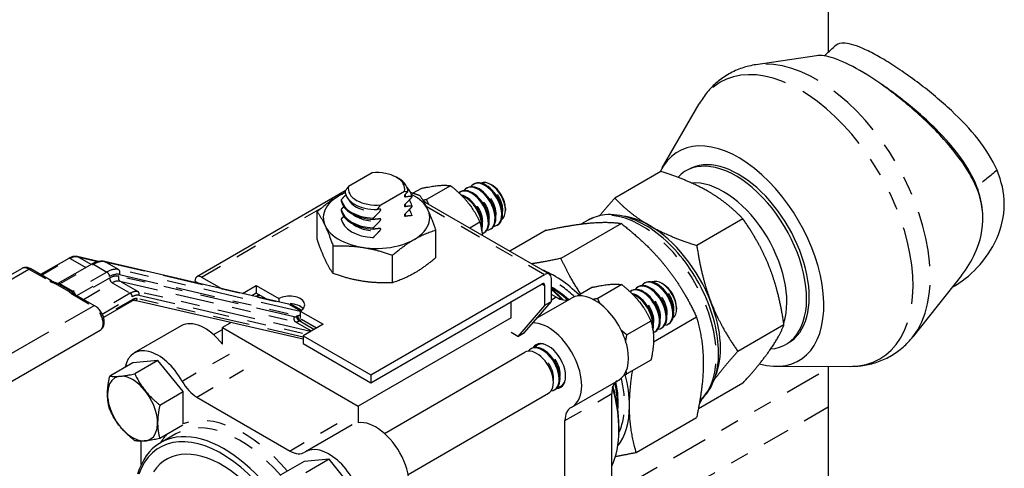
# Model space of a CAD drawing. Header units: inches. Extents: x 3 to 360, y 8 to 227.
# Tile 63 of 98: x 92.63 to 97.84, y 160.75 to 163.12. Entities that reach past the tile are written whole.
import ezdxf

# ---------------------------------------------------------------- set-up
doc = ezdxf.new("R2010")
doc.units = ezdxf.units.IN
doc.header["$LTSCALE"] = 10.666667
doc.header["$MEASUREMENT"] = 0
doc.linetypes.add('DOUBLE_DASH_DOUBLE_DOT', pattern=[0.74, 0.24, -0.06, 0.24, -0.06, 0.01, -0.06, 0.01, -0.06])
doc.layers.get('0').update_dxf_attribs({"lineweight": 25})
doc.layers.add('PHANTOM', color=7, linetype='DOUBLE_DASH_DOUBLE_DOT', lineweight=25)

msp = doc.modelspace()

# ---------------------------------------------------------------- linework, layer by layer
for p, q in [((96.9095, 165.608), (96.9095, 162.9519)), ((96.848, 162.9343), (96.5279, 162.8869)), ((96.0325, 162.3412), (96.2279, 162.6801)), ((94.4985, 162.3162), (94.3732, 162.2439)), ((96.0252, 162.3226), (95.7812, 162.1818)), ((94.6261, 162.2919), (94.6378, 162.2852)), ((95.0322, 162.2543), (95.0367, 162.2569)), ((95.1323, 162.2494), (95.1244, 162.254)), ((94.355, 162.2195), (93.5706, 161.7666)), ((94.5429, 162.1459), (94.6682, 162.2182)), ((94.758, 162.2334), (94.7125, 162.2072)), ((94.9127, 162.2473), (94.7855, 162.1738)), ((94.9615, 162.2135), (94.966, 162.2161)), ((94.9969, 162.2339), (95.0013, 162.2365)), ((94.3339, 162.1734), (94.3339, 162.167)), ((94.7074, 162.193), (94.7074, 162.1866)), ((95.4352, 161.7804), (94.7698, 162.1646)), ((94.2066, 161.9647), (94.2066, 162.1103)), ((94.3339, 162.1223), (94.3339, 162.116)), ((94.7074, 162.142), (94.7074, 162.1356)), ((95.203, 162.1269), (95.203, 162.1178)), ((94.3339, 162.0713), (94.3339, 162.0685)), ((94.5036, 162.069), (94.5036, 162.0754)), ((94.7074, 162.091), (94.7074, 162.0882)), ((95.0674, 162.0548), (95.0137, 162.0237)), ((95.8159, 162.0477), (95.4966, 161.8633)), ((95.6395, 162.065), (95.6052, 162.0452)), ((96.4591, 162.0721), (96.2151, 161.9312)), ((94.5036, 162.018), (94.5036, 162.0244)), ((94.8347, 161.8676), (94.8347, 162.0132)), ((95.0865, 161.997), (95.091, 161.9995)), ((95.1219, 162.0174), (95.1263, 162.02)), ((95.1572, 162.0378), (95.1617, 162.0404)), ((95.4182, 162.0121), (95.226, 161.9012)), ((94.5036, 161.9706), (94.5036, 161.9733)), ((94.2908, 161.7834), (94.2908, 161.929)), ((92.8926, 161.8636), (92.7438, 161.7777)), ((93.0139, 161.8333), (92.8348, 161.7299)), ((93.0491, 161.8469), (92.938, 161.8726)), ((94.0549, 161.6215), (93.0811, 161.8467)), ((94.6048, 161.7348), (94.6048, 161.8804)), ((91.2269, 160.9916), (92.6447, 161.8102)), ((92.802, 161.744), (92.6922, 161.8075)), ((92.901, 161.6913), (92.8303, 161.7321)), ((93.5602, 161.7437), (93.5828, 161.7307)), ((93.5956, 161.7641), (93.7007, 161.7034)), ((94.491, 161.2472), (95.4102, 161.7779)), ((94.491, 161.2063), (95.3961, 161.7289)), ((95.4456, 161.635), (95.4456, 161.7575)), ((95.9373, 161.7318), (95.9418, 161.7343)), ((96.0374, 161.7269), (96.0295, 161.7314)), ((97.6152, 161.7734), (97.358, 161.4492)), ((93.8114, 161.6778), (93.8843, 161.7199)), ((93.8843, 161.6791), (93.8619, 161.6662)), ((93.8843, 161.7199), (94.0045, 161.6505)), ((93.8843, 161.7199), (93.8843, 161.6791)), ((93.9366, 161.6489), (93.8843, 161.6791)), ((95.4102, 161.7207), (95.4102, 161.6146)), ((95.6631, 161.7109), (95.5819, 161.664)), ((95.8178, 161.7247), (95.6906, 161.6513)), ((95.8666, 161.6909), (95.8711, 161.6935)), ((95.902, 161.7114), (95.9064, 161.7139)), ((93.0316, 161.6115), (92.9217, 161.6749)), ((93.2258, 161.6376), (93.0767, 161.5515)), ((94.1318, 161.4358), (93.2413, 161.6416)), ((93.8976, 161.6714), (93.8814, 161.6621)), ((94.0045, 161.6505), (94.0045, 161.6332)), ((95.2334, 161.5501), (95.2334, 161.635)), ((95.3041, 161.4717), (95.4456, 161.635)), ((95.3714, 161.5494), (95.5518, 161.6535)), ((95.4456, 161.635), (95.4102, 161.6146)), ((95.4714, 161.6576), (95.4456, 161.6726)), ((94.1176, 161.5852), (94.2378, 161.5158)), ((94.1176, 161.5852), (94.1176, 161.5463)), ((95.4102, 161.6146), (95.2688, 161.4513)), ((96.1081, 161.6044), (96.1081, 161.5953)), ((93.7509, 161.5238), (93.7053, 161.4975)), ((93.7506, 161.5239), (93.7507, 161.5237)), ((94.2025, 161.4954), (94.1244, 161.5405)), ((95.2335, 161.55), (94.4239, 161.0826)), ((95.9725, 161.5322), (95.8453, 161.4588)), ((96.2137, 161.5529), (95.986, 161.4214)), ((91.6413, 160.6658), (93.0591, 161.4843)), ((93.487, 161.5065), (93.2395, 161.3637)), ((93.6578, 161.4608), (93.7053, 161.4882)), ((93.7053, 161.4096), (93.7053, 161.4975)), ((93.7053, 161.4975), (94.4239, 161.0826)), ((94.2378, 161.5158), (94.1318, 161.4546)), ((95.2688, 161.4513), (95.2335, 161.4716)), ((95.2688, 161.4513), (95.3041, 161.4717)), ((95.9916, 161.4744), (95.9961, 161.477)), ((96.027, 161.4949), (96.0314, 161.4974)), ((96.0623, 161.5153), (96.0668, 161.5178)), ((96.6761, 161.5129), (96.4321, 161.372)), ((94.1318, 161.4546), (94.491, 161.2472)), ((94.1318, 161.4546), (94.1318, 161.4137)), ((94.1318, 161.4137), (94.491, 161.2063)), ((94.5629, 160.9382), (95.3054, 161.3669)), ((95.3363, 161.3848), (95.3407, 161.3873)), ((95.3717, 161.4052), (95.3761, 161.4077)), ((93.232, 161.3122), (93.1095, 161.2415)), ((93.3645, 161.324), (93.232, 161.3122)), ((93.3645, 161.324), (93.2421, 161.2532)), ((93.4971, 161.1591), (93.3645, 161.324)), ((95.9725, 161.3259), (95.8453, 161.2525)), ((96.6377, 161.2929), (97.0289, 161.2928)), ((96.9095, 161.2928), (96.9095, 159.4312)), ((94.491, 161.2472), (94.491, 161.2063)), ((95.5543, 161.0776), (95.8018, 161.2205)), ((93.3746, 161.0884), (93.4971, 161.1591)), ((93.4971, 160.9888), (93.4971, 161.1591)), ((95.4613, 161.1683), (95.4657, 161.1708)), ((95.4967, 161.1887), (95.5011, 161.1912)), ((96.4591, 161.2042), (96.2231, 161.0679)), ((93.5699, 161.1306), (94.0642, 160.8452)), ((94.6879, 160.7217), (95.4304, 161.1504)), ((95.7652, 160.578), (95.7652, 161.1488)), ((94.4239, 161.0826), (94.4239, 160.9947)), ((95.7945, 161.0957), (95.7945, 161.0947)), ((95.5177, 160.4351), (95.5177, 161.0059)), ((95.8944, 160.8382), (96.2137, 161.0225)), ((93.4966, 160.9818), (93.3746, 160.9114)), ((94.3921, 160.984), (94.1446, 160.8411)), ((95.8031, 160.9751), (95.8031, 160.9588)), ((93.2762, 160.7737), (93.2762, 160.8975)), ((93.4584, 160.9356), (93.378, 160.8892)), ((94.2696, 160.8014), (94.1371, 160.7896)), ((94.2696, 160.8014), (94.1472, 160.7307)), ((94.4022, 160.6365), (94.2696, 160.8014)), ((94.1371, 160.7896), (94.0146, 160.7189))]:
    msp.add_line(p, q)
for centre, major_axis, start_param, end_param in [((96.436, 161.8754), (0.319, -0.5525), 5.746016, 9.80341), ((96.4217, 161.8671), (-0.2647, 0.4584), 2.870318, 6.459315), ((96.436, 161.8754), (-0.2644, 0.4579), 3.136371, 6.288407), ((94.5207, 162.231), (0.1492, 0), 6.133744, 8.003423), ((94.5207, 162.2176), (0.1657, 0), 6.25852, 7.068583), ((95.0638, 162.1282), (0.0625, -0.1083), 0, 3.141593), ((95.0947, 162.1461), (-0.0625, 0.1083), 2.891507, 6.533271), ((95.0992, 162.1486), (0.0625, -0.1083), 0, 3.141593), ((95.1244, 162.1632), (-0.0556, 0.0962), 3.205683, 6.219095), ((95.1323, 162.1678), (0.05, -0.0866), 0.785398, 2.356194), ((96.3553, 161.8287), (-0.2376, 0.4115), 3.610284, 6.020925), ((94.5207, 162.0784), (0.2815, 0), 2.197739, 7.136946), ((94.5207, 162.2176), (-0.1657, 0), 6.25852, 7.878647), ((94.5207, 162.231), (-0.1492, 0), 6.133744, 8.003423), ((94.5207, 162.1832), (0.1875, 0), 0.0909, 0.528396), ((95.024, 162.1053), (-0.0625, 0.1083), 3.034958, 6.370213), ((95.0285, 162.1078), (0.0625, -0.1083), 0, 3.141593), ((94.9931, 162.0874), (-0.0625, 0.1083), 3.630748, 5.801441), ((95.0594, 162.1257), (-0.0625, 0.1083), 2.891507, 6.533271), ((94.5207, 162.1832), (-0.1875, 0), 0.0909, 1.479896), ((94.5207, 162.1768), (-0.1875, 0), 0.0909, 1.479896), ((94.5207, 162.1322), (0.1875, 0), 0.0909, 0.384418), ((94.7717, 161.9596), (-0.125, 0.2165), 5.450137, 5.509792), ((94.9887, 162.0848), (0.0625, -0.1083), 0.63021, 2.545754), ((94.5207, 162.1322), (-0.1875, 0), 0.0909, 1.479896), ((94.5207, 162.1258), (-0.1875, 0), 0.0909, 1.479896), ((94.5207, 162.0811), (0.1875, 0), 0.0909, 0.384418), ((94.5207, 162.0811), (-0.1875, 0), 0.0909, 1.479896), ((95.9646, 161.6032), (0.2657, -0.4603), 2.356194, 2.742955), ((95.9646, 161.6032), (0.2657, -0.4603), 1.308997, 2.356194), ((95.4611, 161.3125), (-0.2812, 0.4871), 5.161163, 5.664404), ((95.4102, 161.7371), (0.025, 0.0433), 5.497787, 7.068583), ((93.5956, 161.7233), (-0.025, 0.0433), 5.497787, 7.068583), ((95.3961, 161.7126), (0.01, 0.0173), 5.497787, 7.068583), ((95.9689, 161.6057), (0.0625, -0.1083), 0, 3.141593), ((95.9998, 161.6235), (-0.0625, 0.1083), 2.891507, 6.533271), ((96.0043, 161.6261), (0.0625, -0.1083), 0, 3.141593), ((96.0295, 161.6407), (-0.0556, 0.0962), 3.205683, 6.219095), ((95.4449, 161.3031), (0.2506, -0.4341), 2.095493, 2.354194), ((95.4401, 161.3003), (-0.2506, 0.4341), 5.241108, 5.482324), ((95.4392, 161.2998), (-0.2512, 0.4352), 5.239774, 5.479776), ((95.34, 161.2425), (-0.3275, 0.5672), 5.126858, 5.267817), ((95.3258, 161.2344), (0.3375, -0.5846), 1.978961, 2.102663), ((95.6768, 161.437), (0.125, -0.2165), 0, 3.141593), ((95.9291, 161.5827), (-0.0625, 0.1083), 3.034958, 6.370213), ((95.9336, 161.5852), (0.0625, -0.1083), 0, 3.141593), ((95.8982, 161.5648), (-0.0625, 0.1083), 3.630748, 5.801441), ((95.9645, 161.6031), (-0.0625, 0.1083), 2.891507, 6.533271), ((96.0374, 161.6452), (0.05, -0.0866), 0.785398, 2.356194), ((94.061, 161.6179), (0.08, 0), 5.497787, 8.63938), ((95.4714, 161.7801), (0.075, -0.1299), 5.497787, 6.238509), ((95.8938, 161.5623), (0.0625, -0.1083), 0.63021, 2.545754), ((95.9646, 161.6032), (0.2657, -0.4603), 0.398637, 1.308997), ((94.061, 161.577), (-0.08, 0), 3.599355, 4.670982), ((93.612, 161.29), (-0.125, 0.2165), 4.942278, 6.283185), ((95.4293, 161.2941), (0.125, -0.2165), 6.255828, 9.117452), ((95.4293, 161.2941), (-0.065, 0.1126), 2.842565, 6.582213), ((93.3645, 161.1471), (-0.125, 0.2165), 4.685032, 6.862508), ((95.3679, 161.2586), (0.0625, -0.1083), 0, 3.141593), ((95.3988, 161.2765), (-0.0625, 0.1083), 2.891507, 6.533271), ((95.4032, 161.2791), (0.0625, -0.1083), 0, 3.141593), ((95.4342, 161.2969), (-0.0625, 0.1083), 5.776636, 6.533271), ((95.4386, 161.2995), (-0.0625, 0.1083), 6.081464, 6.283185), ((93.2302, 161.0696), (-0.0937, 0.1624), 3.926991, 7.068583), ((93.5699, 161.2531), (0.075, -0.1299), 4.685032, 5.497787), ((95.4342, 161.2969), (0.0625, -0.1083), 6.033099, 6.789734), ((95.8712, 161.0876), (-0.075, 0.1299), 0.044677, 0.785398), ((95.4449, 161.3031), (0.2506, -0.4341), 0.690077, 1.0461), ((95.4611, 161.3125), (-0.2812, 0.4871), 3.926991, 4.26967), ((95.4386, 161.2995), (0.0625, -0.1083), 0, 0.201721), ((95.3258, 161.2344), (0.3375, -0.5846), 0.383818, 1.162632), ((95.34, 161.2425), (-0.3275, 0.5672), 3.926991, 4.29792), ((95.4392, 161.2998), (-0.2512, 0.4352), 3.900507, 4.185004), ((95.4401, 161.3003), (-0.2506, 0.4341), 3.926991, 4.18367), ((93.2302, 161.0696), (0.0937, -0.1624), 3.926991, 7.068583), ((95.6237, 160.9447), (-0.075, 0.1299), 6.255828, 7.068583), ((95.4611, 161.3125), (0.2812, -0.4871), 0.218657, 0.785398), ((94.5171, 160.7675), (-0.125, 0.2165), 3.141593, 6.053325), ((93.7013, 160.2965), (-0.3275, 0.5672), 2.850194, 6.737326), ((93.7155, 160.3046), (-0.3375, 0.5846), 4.839902, 6.787746), ((93.7013, 160.2965), (-0.2913, 0.5046), 3.020595, 6.563801), ((94.0642, 160.9677), (0.075, -0.1299), 5.497787, 6.310543), ((94.2696, 160.6246), (-0.125, 0.2165), 3.114235, 6.310543)]:
    msp.add_ellipse(centre, major_axis=major_axis, ratio=0.57735, start_param=start_param, end_param=end_param)
for points in [[(96.8897, 162.9335), (96.908, 162.9506), (96.9263, 162.9676), (96.9447, 162.9847)], [(97.7265, 162.1152), (97.7232, 162.1577), (97.7129, 162.2001), (97.6968, 162.2416)], [(92.8348, 161.7299), (92.8347, 161.7298), (92.8346, 161.7298), (92.8345, 161.7297)], [(93.8814, 161.6621), (93.8812, 161.662), (93.881, 161.6619), (93.8808, 161.6618)], [(95.8025, 160.9311), (95.8034, 160.9327), (95.8042, 160.9343), (95.805, 160.9359)]]:
    msp.add_open_spline(points, degree=3)
for points, knots in [([(97.8031, 162.3291), (97.7783, 162.387), (97.743, 162.4421), (97.7029, 162.4931), (97.6619, 162.5453), (97.6129, 162.5967), (97.5617, 162.6445), (97.5082, 162.6945), (97.4494, 162.7433), (97.3912, 162.7874), (97.361, 162.8102), (97.3307, 162.8321), (97.3007, 162.8526), (97.2715, 162.8726), (97.2428, 162.8912), (97.2158, 162.9076), (97.1887, 162.9241), (97.1629, 162.9387), (97.1386, 162.9511), (97.1149, 162.9633), (97.0934, 162.9731), (97.0739, 162.9807), (97.0352, 162.9958), (97.0045, 163.0022), (96.9815, 163), (96.9663, 162.9986), (96.9542, 162.9935), (96.9447, 162.9847)], [0, 0, 0, 0, 0.0465362, 0.0465362, 0.0465362, 0.0941762, 0.0941762, 0.0941762, 0.1440429, 0.1440429, 0.1440429, 0.1698784, 0.1698784, 0.1698784, 0.1950904, 0.1950904, 0.1950904, 0.2204176, 0.2204176, 0.2204176, 0.2451336, 0.2451336, 0.2451336, 0.2941818, 0.2941818, 0.2941818, 0.3267264, 0.3267264, 0.3267264, 0.3267264]), ([(97.7285, 162.074), (97.7285, 162.1447), (97.7097, 162.2054), (97.6525, 162.3304), (97.5998, 162.4047), (97.4756, 162.5449), (97.4095, 162.6085), (97.3096, 162.6932), (97.2792, 162.7177), (97.1898, 162.7856), (97.1319, 162.8247), (97.0257, 162.8862), (96.9791, 162.9082), (96.902, 162.9336), (96.8717, 162.9378), (96.848, 162.9343)], [0.033161, 0.033161, 0.033161, 0.033161, 0.700931, 0.700931, 1.653322, 1.653322, 2.479954, 2.479954, 2.831339, 2.831339, 3.507649, 3.507649, 4.15553, 4.15553, 4.759928, 4.759928, 4.759928, 4.759928]), ([(96.5279, 162.8869), (96.5032, 162.8832), (96.4786, 162.8774), (96.4308, 162.8613), (96.4076, 162.8509), (96.3635, 162.8261), (96.3426, 162.8115), (96.3041, 162.779), (96.2864, 162.7609), (96.2545, 162.7223), (96.2404, 162.7016), (96.2279, 162.6801)], [0.5609144, 0.5609144, 0.5609144, 0.5609144, 0.6702251, 0.6702251, 0.7795358, 0.7795358, 0.8888465, 0.8888465, 0.9981572, 0.9981572, 1.1074679, 1.1074679, 1.1074679, 1.1074679]), ([(97.6968, 162.2416), (97.6766, 162.2937), (97.6465, 162.3461), (97.6105, 162.396), (97.5736, 162.4471), (97.5281, 162.499), (97.4795, 162.5475), (97.4287, 162.5982), (97.3707, 162.649), (97.3128, 162.6946), (97.2828, 162.7182), (97.252, 162.7412), (97.2214, 162.7626), (97.212, 162.7692), (97.2026, 162.7756), (97.1933, 162.7819)], [0, 0, 0, 0, 0.0465362, 0.0465362, 0.0465362, 0.0941762, 0.0941762, 0.0941762, 0.1440429, 0.1440429, 0.1440429, 0.1698784, 0.1698784, 0.1698784, 0.177823, 0.177823, 0.177823, 0.177823]), ([(97.8417, 162.1488), (97.8417, 162.1488), (97.8417, 162.1488), (97.8417, 162.1488), (97.8417, 162.21), (97.8272, 162.2726), (97.8031, 162.3291)], [0.95462117, 0.95462117, 0.95462117, 0.95462117, 0.95462749, 0.95462749, 0.95462749, 1, 1, 1, 1]), ([(94.6734, 162.2021), (94.6724, 162.2011), (94.6714, 162.2), (94.6699, 162.1978), (94.6691, 162.1965), (94.6684, 162.1945), (94.6682, 162.1935), (94.6682, 162.1919), (94.6684, 162.1912), (94.6691, 162.19), (94.6699, 162.1896), (94.6714, 162.1892), (94.6724, 162.1892), (94.6734, 162.1893)], [0.02357812, 0.02357812, 0.02357812, 0.02357812, 0.02773112, 0.02773112, 0.03150508, 0.03150508, 0.03434188, 0.03434188, 0.03717867, 0.03717867, 0.04095263, 0.04095263, 0.04510564, 0.04510564, 0.04510564, 0.04510564]), ([(94.6734, 162.1511), (94.6724, 162.1501), (94.6714, 162.1489), (94.6699, 162.1468), (94.6691, 162.1455), (94.6684, 162.1435), (94.6682, 162.1424), (94.6682, 162.1409), (94.6684, 162.1401), (94.6691, 162.139), (94.6699, 162.1386), (94.6714, 162.1382), (94.6724, 162.1382), (94.6734, 162.1383)], [0.02357812, 0.02357812, 0.02357812, 0.02357812, 0.02773112, 0.02773112, 0.03150508, 0.03150508, 0.03434188, 0.03434188, 0.03717867, 0.03717867, 0.04095263, 0.04095263, 0.04510564, 0.04510564, 0.04510564, 0.04510564]), ([(97.5647, 161.7098), (97.6132, 161.737), (97.659, 161.7729), (97.6984, 161.8144), (97.7402, 161.8585), (97.7773, 161.9122), (97.8023, 161.9686), (97.8267, 162.0235), (97.8417, 162.0861), (97.8417, 162.1488)], [0.815368, 0.815368, 0.815368, 0.815368, 0.8603322, 0.8603322, 0.8603322, 0.9081329, 0.9081329, 0.9081329, 0.9546212, 0.9546212, 0.9546212, 0.9546212]), ([(94.5376, 162.111), (94.5386, 162.1119), (94.5396, 162.1131), (94.5411, 162.1153), (94.5419, 162.1166), (94.5426, 162.1186), (94.5429, 162.1196), (94.5429, 162.1211), (94.5426, 162.1219), (94.5419, 162.123), (94.5411, 162.1235), (94.5396, 162.1239), (94.5386, 162.1239), (94.5376, 162.1237)], [0.02357812, 0.02357812, 0.02357812, 0.02357812, 0.02773112, 0.02773112, 0.03150508, 0.03150508, 0.03434188, 0.03434188, 0.03717867, 0.03717867, 0.04095263, 0.04095263, 0.04510564, 0.04510564, 0.04510564, 0.04510564]), ([(94.6734, 162.1), (94.6724, 162.0991), (94.6714, 162.0979), (94.6699, 162.0958), (94.6691, 162.0944), (94.6684, 162.0924), (94.6682, 162.0914), (94.6682, 162.0899), (94.6684, 162.0891), (94.6691, 162.088), (94.6699, 162.0875), (94.6714, 162.0871), (94.6724, 162.0871), (94.6734, 162.0873)], [0.02357812, 0.02357812, 0.02357812, 0.02357812, 0.02773112, 0.02773112, 0.03150508, 0.03150508, 0.03434188, 0.03434188, 0.03717867, 0.03717867, 0.04095263, 0.04095263, 0.04510564, 0.04510564, 0.04510564, 0.04510564]), ([(96.2309, 161.1107), (96.2488, 161.1254), (96.2645, 161.1431), (96.299, 161.1953), (96.3136, 161.2335), (96.3309, 161.3211), (96.3325, 161.3712), (96.3216, 161.4769), (96.309, 161.5325), (96.2712, 161.643), (96.2461, 161.6978), (96.186, 161.8016), (96.151, 161.8505), (96.0745, 161.9379), (96.0328, 161.9763), (95.9464, 162.0386), (95.9015, 162.0625), (95.813, 162.0919), (95.7692, 162.0978), (95.6963, 162.0899), (95.6662, 162.0804), (95.6395, 162.065)], [2.450965, 2.450965, 2.450965, 2.450965, 2.637763, 2.637763, 2.939589, 2.939589, 3.267099, 3.267099, 3.599154, 3.599154, 3.929297, 3.929297, 4.258519, 4.258519, 4.588682, 4.588682, 4.920742, 4.920742, 5.247969, 5.247969, 5.497787, 5.497787, 5.497787, 5.497787]), ([(94.5376, 162.0599), (94.5386, 162.0609), (94.5396, 162.0621), (94.5411, 162.0642), (94.5419, 162.0655), (94.5426, 162.0675), (94.5429, 162.0686), (94.5429, 162.0701), (94.5426, 162.0709), (94.5419, 162.072), (94.5411, 162.0724), (94.5396, 162.0728), (94.5386, 162.0729), (94.5376, 162.0727)], [0.02357812, 0.02357812, 0.02357812, 0.02357812, 0.02773112, 0.02773112, 0.03150508, 0.03150508, 0.03434188, 0.03434188, 0.03717867, 0.03717867, 0.04095263, 0.04095263, 0.04510564, 0.04510564, 0.04510564, 0.04510564]), ([(97.6152, 161.7734), (97.6434, 161.8089), (97.6676, 161.8479), (97.7046, 161.9294), (97.7264, 161.9901), (97.7284, 162.0634), (97.7285, 162.067), (97.7285, 162.0705), (97.7285, 162.074)], [15.672792, 15.672792, 15.672792, 15.672792, 16.37703, 16.37703, 17.060379, 17.060379, 17.060379, 17.09354, 17.09354, 17.09354, 17.09354]), ([(94.5376, 162.0089), (94.5386, 162.0099), (94.5396, 162.0111), (94.5411, 162.0132), (94.5419, 162.0145), (94.5426, 162.0165), (94.5429, 162.0175), (94.5429, 162.0191), (94.5426, 162.0198), (94.5419, 162.021), (94.5411, 162.0214), (94.5396, 162.0218), (94.5386, 162.0218), (94.5376, 162.0217)], [0.02357812, 0.02357812, 0.02357812, 0.02357812, 0.02773112, 0.02773112, 0.03150508, 0.03150508, 0.03434188, 0.03434188, 0.03717867, 0.03717867, 0.04095263, 0.04095263, 0.04510564, 0.04510564, 0.04510564, 0.04510564]), ([(92.938, 161.8726), (92.935, 161.8733), (92.932, 161.8737), (92.9258, 161.8739), (92.9227, 161.8737), (92.9166, 161.8729), (92.9135, 161.8723), (92.9075, 161.8705), (92.9044, 161.8694), (92.8985, 161.8668), (92.8955, 161.8653), (92.8926, 161.8636)], [0.9599311, 0.9599311, 0.9599311, 0.9599311, 1.0821041, 1.0821041, 1.2042772, 1.2042772, 1.3264502, 1.3264502, 1.4486233, 1.4486233, 1.5707963, 1.5707963, 1.5707963, 1.5707963]), ([(93.0811, 161.8467), (93.0767, 161.8477), (93.0723, 161.8483), (93.0632, 161.8486), (93.0587, 161.8483), (93.0496, 161.8471), (93.0451, 161.8461), (93.036, 161.8435), (93.0315, 161.8419), (93.0226, 161.838), (93.0182, 161.8358), (93.0139, 161.8333)], [0.9599311, 0.9599311, 0.9599311, 0.9599311, 1.0821041, 1.0821041, 1.2042772, 1.2042772, 1.3264502, 1.3264502, 1.4486233, 1.4486233, 1.5707963, 1.5707963, 1.5707963, 1.5707963]), ([(92.6922, 161.8075), (92.6894, 161.8091), (92.6865, 161.8105), (92.6804, 161.8129), (92.6773, 161.8138), (92.6709, 161.8151), (92.6676, 161.8155), (92.661, 161.8154), (92.6576, 161.815), (92.6509, 161.8132), (92.6477, 161.8119), (92.6447, 161.8102)], [4.712389, 4.712389, 4.712389, 4.712389, 4.8694686, 4.8694686, 5.0265482, 5.0265482, 5.1836279, 5.1836279, 5.3407075, 5.3407075, 5.4977871, 5.4977871, 5.4977871, 5.4977871]), ([(92.802, 161.744), (92.803, 161.7435), (92.8042, 161.7429), (92.8069, 161.7416), (92.8084, 161.741), (92.8118, 161.7398), (92.8136, 161.7391), (92.8177, 161.7377), (92.8199, 161.7369), (92.8249, 161.7349), (92.8277, 161.7336), (92.8303, 161.7321)], [0, 0, 0, 0, 0.00702079, 0.00702079, 0.01404159, 0.01404159, 0.02106238, 0.02106238, 0.02808317, 0.02808317, 0.03510396, 0.03510396, 0.03510396, 0.03510396]), ([(92.901, 161.6913), (92.9037, 161.6897), (92.9062, 161.6879), (92.9102, 161.6846), (92.9118, 161.6831), (92.9143, 161.6807), (92.9153, 161.6798), (92.9172, 161.6781), (92.9181, 161.6774), (92.9198, 161.6761), (92.9207, 161.6755), (92.9217, 161.6749)], [0, 0, 0, 0, 0.007019, 0.007019, 0.014038, 0.014038, 0.021057, 0.021057, 0.028076, 0.028076, 0.035095, 0.035095, 0.035095, 0.035095]), ([(93.2413, 161.6416), (93.2407, 161.6417), (93.2401, 161.6418), (93.2386, 161.6419), (93.2377, 161.6418), (93.2358, 161.6416), (93.2348, 161.6414), (93.2325, 161.6407), (93.2312, 161.6403), (93.2286, 161.6391), (93.2272, 161.6384), (93.2258, 161.6376)], [0.9599311, 0.9599311, 0.9599311, 0.9599311, 1.0821041, 1.0821041, 1.2042772, 1.2042772, 1.3264502, 1.3264502, 1.4486233, 1.4486233, 1.5707963, 1.5707963, 1.5707963, 1.5707963]), ([(93.0591, 161.4843), (93.0634, 161.4868), (93.0671, 161.4901), (93.0734, 161.498), (93.0758, 161.5027), (93.0795, 161.5134), (93.0804, 161.5197), (93.0806, 161.5334), (93.0795, 161.541), (93.0755, 161.5561), (93.0725, 161.5637), (93.0651, 161.5779), (93.0606, 161.5847), (93.0505, 161.5969), (93.0449, 161.6023), (93.0364, 161.6085), (93.034, 161.6101), (93.0316, 161.6115)], [2.356194, 2.356194, 2.356194, 2.356194, 2.579238, 2.579238, 2.823986, 2.823986, 3.12839, 3.12839, 3.488035, 3.488035, 3.853398, 3.853398, 4.213892, 4.213892, 4.576682, 4.576682, 4.712389, 4.712389, 4.712389, 4.712389]), ([(97.0289, 161.2928), (97.0538, 161.2928), (97.0787, 161.2947), (97.1281, 161.303), (97.1526, 161.3093), (97.2001, 161.3264), (97.2231, 161.3372), (97.2667, 161.3629), (97.2872, 161.3779), (97.3251, 161.4112), (97.3424, 161.4295), (97.358, 161.4492)], [3.6049211, 3.6049211, 3.6049211, 3.6049211, 3.7142318, 3.7142318, 3.8235425, 3.8235425, 3.9328532, 3.9328532, 4.0421639, 4.0421639, 4.1514746, 4.1514746, 4.1514746, 4.1514746])]:
    msp.add_open_spline(points, degree=3, knots=knots)
for points, weights in [([(96.2757, 162.2168), (96.175, 162.2749), (96.0252, 162.3226)], [1, 1.0379548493, 1]), ([(94.758, 162.2334), (94.8611, 162.2552), (94.9127, 162.2473)], [1, 1.15470053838, 1]), ([(94.3554, 162.2113), (94.2858, 162.1774), (94.2066, 162.1103)], [1.06970158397, 1.10167367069, 1]), ([(94.3581, 162.199), (94.3469, 162.1875), (94.3339, 162.1734)], [1.00430280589, 1.00696654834, 1]), ([(94.3732, 162.2439), (94.3646, 162.233), (94.355, 162.2199)], [1, 1.00332978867, 1]), ([(94.6682, 162.2182), (94.6767, 162.2173), (94.6863, 162.2152)], [1, 1.00332978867, 1]), ([(94.6863, 162.2152), (94.6796, 162.2083), (94.6734, 162.2021)], [1, 1.00163308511, 1]), ([(94.7506, 162.1945), (94.7255, 162.2033), (94.7022, 162.2103)], [1, 1.02182389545, 1.03749031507]), ([(94.9127, 162.2473), (95.0158, 162.1659), (95.0674, 162.0548)], [1, 1.15470053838, 1]), ([(96.4591, 162.0721), (96.3764, 162.1586), (96.2757, 162.2168)], [1, 1.0379548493, 1]), ([(94.5248, 162.1219), (94.5343, 162.135), (94.5429, 162.1459)], [1, 1.00332978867, 1]), ([(94.6734, 162.1893), (94.6887, 162.1918), (94.7074, 162.193)], [1, 1.01007919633, 1]), ([(94.7074, 162.1866), (94.6887, 162.1663), (94.6734, 162.1511)], [1, 1.01007919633, 1]), ([(94.8347, 162.0132), (94.7926, 162.1348), (94.7506, 162.1945)], [1, 1.15470053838, 1]), ([(94.7855, 162.1738), (94.7756, 162.1718), (94.7666, 162.17)], [1, 1.01300264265, 1.02381953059]), ([(94.7982, 162.1482), (94.7917, 162.1605), (94.7855, 162.1738)], [1.02927009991, 1.01636654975, 1]), ([(95.701, 162.0889), (95.7354, 162.1308), (95.7812, 162.1818)], [1.01896943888, 1.01858813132, 1]), ([(95.7812, 162.1818), (95.8639, 162.0953), (95.9646, 162.0371)], [1, 1.0379548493, 1]), ([(94.2066, 162.1103), (94.2487, 162.0506), (94.2908, 161.929)], [1, 1.15470053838, 1]), ([(94.3468, 162.1362), (94.3406, 162.1296), (94.3339, 162.1223)], [1.00462298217, 1.00359060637, 1]), ([(94.5036, 162.0754), (94.5223, 162.0958), (94.5376, 162.111)], [1, 1.01007919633, 1]), ([(94.5376, 162.1237), (94.5314, 162.1227), (94.5248, 162.1219)], [1, 1.00163308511, 1]), ([(94.6734, 162.1383), (94.6887, 162.1408), (94.7074, 162.142)], [1, 1.01007919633, 1]), ([(94.7074, 162.1356), (94.6887, 162.1153), (94.6734, 162.1)], [1, 1.01007919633, 1]), ([(94.3468, 162.0852), (94.3406, 162.0786), (94.3339, 162.0713)], [1.00462298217, 1.00359060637, 1]), ([(94.5376, 162.0727), (94.5223, 162.0702), (94.5036, 162.069)], [1, 1.01007919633, 1]), ([(94.5036, 162.0244), (94.5223, 162.0447), (94.5376, 162.0599)], [1, 1.01007919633, 1]), ([(94.6734, 162.0873), (94.6887, 162.0897), (94.7074, 162.091)], [1, 1.01007919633, 1]), ([(95.0674, 162.0548), (95.0777, 162.0197), (95.0803, 161.9853)], [1, 1.05629138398, 1.07161691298]), ([(95.4182, 162.0121), (95.5603, 162.0422), (95.6526, 162.0504)], [1, 1.0379548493, 1]), ([(95.6526, 162.0504), (95.7449, 162.0586), (95.8159, 162.0477)], [1, 1.0379548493, 1]), ([(95.8159, 162.0477), (95.958, 161.9356), (96.0503, 161.8208)], [1, 1.0379548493, 1]), ([(96.6012, 161.8119), (96.5508, 161.9416), (96.4591, 162.0721)], [1, 1.0379548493, 1]), ([(94.5376, 162.0217), (94.5223, 162.0192), (94.5036, 162.018)], [1, 1.01007919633, 1]), ([(94.5036, 161.9733), (94.5223, 161.9937), (94.5376, 162.0089)], [1, 1.01007919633, 1]), ([(94.6048, 161.8804), (94.7198, 161.9777), (94.8347, 162.0132)], [1, 1.15470053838, 1]), ([(95.9646, 162.0371), (96.0653, 161.979), (96.2151, 161.9312)], [1, 1.0379548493, 1]), ([(94.2908, 161.7834), (94.2487, 161.8431), (94.2066, 161.9647)], [1, 1.15470053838, 1]), ([(94.2908, 161.929), (94.4478, 161.9357), (94.6048, 161.8804)], [1, 1.15470053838, 1]), ([(96.2151, 161.9312), (96.2397, 161.762), (96.2901, 161.6322)], [1, 1.0379548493, 1]), ([(94.8347, 161.8676), (94.7198, 161.7703), (94.6048, 161.7348)], [1, 1.15470053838, 1]), ([(95.4966, 161.8633), (95.4082, 161.8446), (95.3412, 161.8346)], [1, 1.02329861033, 1.01799348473]), ([(95.6013, 161.6752), (95.545, 161.7591), (95.4966, 161.8633)], [1.01671004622, 1.02553707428, 1]), ([(94.6048, 161.7348), (94.4478, 161.7282), (94.2908, 161.7834)], [1, 1.15470053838, 1]), ([(96.0503, 161.8208), (96.1426, 161.7059), (96.2137, 161.5529)], [1, 1.0379548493, 1]), ([(96.6761, 161.5129), (96.6515, 161.6821), (96.6012, 161.8119)], [1, 1.0379548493, 1]), ([(95.6631, 161.7109), (95.7662, 161.7327), (95.8178, 161.7247)], [1, 1.15470053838, 1]), ([(95.8178, 161.7247), (95.9209, 161.6434), (95.9725, 161.5322)], [1, 1.15470053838, 1]), ([(95.6906, 161.6513), (95.6782, 161.6487), (95.6669, 161.6465)], [1, 1.01644819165, 1.0293987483]), ([(95.7051, 161.6222), (95.6977, 161.6361), (95.6906, 161.6513)], [1.03287931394, 1.01870011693, 1]), ([(96.2901, 161.6322), (96.3404, 161.5025), (96.4321, 161.372)], [1, 1.0379548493, 1]), ([(95.9725, 161.5322), (95.9983, 161.444), (95.9725, 161.3259)], [1, 1.15470053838, 1]), ([(96.2137, 161.5529), (96.2492, 161.4313), (96.2492, 161.3082)], [1, 1.0379548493, 1]), ([(95.8453, 161.4588), (95.8294, 161.4714), (95.8153, 161.4837)], [1, 1.0212173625, 1.03661475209]), ([(96.6012, 161.3779), (96.6515, 161.4495), (96.6761, 161.5129)], [1, 1.0379548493, 1]), ([(95.8388, 161.4252), (95.8415, 161.4412), (95.8453, 161.4588)], [1.03541034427, 1.02039357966, 1]), ([(96.4321, 161.372), (96.3541, 161.2852), (96.3069, 161.2216)], [1, 1.03208719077, 1.00992108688]), ([(96.4591, 161.2042), (96.5508, 161.3063), (96.6012, 161.3779)], [1, 1.0379548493, 1]), ([(95.8453, 161.2525), (95.8432, 161.26), (95.8413, 161.2674)], [1, 1.01152063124, 1.02132536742]), ([(95.8589, 161.0828), (95.8589, 161.1685), (95.8754, 161.2699)], [1, 1.0261153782, 1.01629263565]), ([(96.2492, 161.3082), (96.2492, 161.1851), (96.2137, 161.0225)], [1, 1.0379548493, 1]), ([(93.0976, 161.1461), (93.0976, 161.1872), (93.1095, 161.2415)], [1, 1.03802697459, 1]), ([(93.1095, 161.2415), (93.1537, 161.2346), (93.2421, 161.2532)], [1, 1.15455095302, 1]), ([(93.2421, 161.2532), (93.2863, 161.1581), (93.3746, 161.0884)], [1, 1.15455095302, 1]), ([(95.832, 161.2498), (95.8385, 161.2511), (95.8453, 161.2525)], [1.01689004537, 1.00896449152, 1]), ([(93.1095, 161.0645), (93.0976, 161.1051), (93.0976, 161.1461)], [1, 1.03802697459, 1]), ([(96.2411, 161.1196), (96.2339, 161.1062), (96.2278, 161.0929)], [1.01862199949, 1.01755970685, 1.01332244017]), ([(93.2421, 160.8996), (93.1537, 160.9693), (93.1095, 161.0645)], [1, 1.15455095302, 1]), ([(93.3746, 161.0884), (93.3628, 161.0341), (93.3628, 160.993)], [1, 1.03802697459, 1]), ([(95.8944, 160.8382), (95.8589, 160.9598), (95.8589, 161.0828)], [1, 1.0379548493, 1]), ([(93.3628, 160.993), (93.3628, 160.952), (93.3746, 160.9114)], [1, 1.03802697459, 1]), ([(93.3746, 160.9114), (93.2863, 160.8928), (93.2421, 160.8996)], [1, 1.15455095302, 1]), ([(95.7844, 160.8169), (95.8341, 160.8255), (95.8944, 160.8382)], [1.01842839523, 1.0157495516, 1])]:
    msp.add_rational_spline(points, weights, degree=2)
at = {"layer": 'PHANTOM', "ltscale": 0.044907}
msp.add_line((93.5956, 161.7641), (94.2336, 162.1325), dxfattribs=at)
at = {"layer": 'PHANTOM', "ltscale": 0.044129}
msp.add_line((94.7832, 162.1399), (95.4102, 161.7779), dxfattribs=at)
at = {"layer": 'PHANTOM', "ltscale": 0.01062}
for p, q in [((92.7481, 161.7751), (92.9001, 161.8629)), ((92.9709, 161.6465), (93.1229, 161.7343))]:
    msp.add_line(p, q, dxfattribs=at)
at = {"layer": 'PHANTOM', "ltscale": 0.012529}
for p, q in [((92.8448, 161.7289), (93.0239, 161.8323)), ((93.0946, 161.7914), (92.9155, 161.6881))]:
    msp.add_line(p, q, dxfattribs=at)
at = {"layer": 'PHANTOM', "ltscale": 0.005722}
msp.add_line((92.9001, 161.8629), (92.9827, 161.8152), dxfattribs=at)
at = {"layer": 'PHANTOM', "ltscale": 0.00915}
msp.add_line((92.9407, 161.8715), (93.0481, 161.8467), dxfattribs=at)
at = {"layer": 'PHANTOM', "ltscale": 0.004819}
msp.add_line((93.0104, 161.8313), (92.9407, 161.8715), dxfattribs=at)
at = {"layer": 'PHANTOM', "ltscale": 0.004888}
for p, q in [((93.0239, 161.8323), (93.0946, 161.7914)), ((93.1554, 161.8044), (93.0847, 161.8452)), ((92.8203, 161.7311), (92.891, 161.6903)), ((92.9155, 161.6881), (92.8448, 161.7289))]:
    msp.add_line(p, q, dxfattribs=at)
at = {"layer": 'PHANTOM', "ltscale": 0.083838}
msp.add_line((93.0847, 161.8452), (94.0595, 161.6199), dxfattribs=at)
at = {"layer": 'PHANTOM', "ltscale": 0.099905}
for p, q in [((91.2644, 160.9879), (92.6822, 161.8065)), ((91.6038, 160.792), (93.0216, 161.6105))]:
    msp.add_line(p, q, dxfattribs=at)
at = {"layer": 'PHANTOM', "ltscale": 0.007649}
for p, q in [((92.6822, 161.8065), (92.792, 161.743)), ((92.9117, 161.6739), (93.0216, 161.6105))]:
    msp.add_line(p, q, dxfattribs=at)
at = {"layer": 'PHANTOM', "ltscale": 0.082756}
msp.add_line((94.1176, 161.582), (93.1554, 161.8044), dxfattribs=at)
at = {"layer": 'PHANTOM', "ltscale": 0.012116}
msp.add_line((92.9355, 161.667), (93.1087, 161.7669), dxfattribs=at)
at = {"layer": 'PHANTOM', "ltscale": 0.011617}
msp.add_line((93.1087, 161.7588), (92.9426, 161.6629), dxfattribs=at)
at = {"layer": 'PHANTOM', "ltscale": 0.006633}
for p, q in [((93.1229, 161.7343), (93.2183, 161.6792)), ((93.2589, 161.6878), (93.1634, 161.7429))]:
    msp.add_line(p, q, dxfattribs=at)
at = {"layer": 'PHANTOM', "ltscale": 0.079804}
for p, q in [((94.0853, 161.5546), (93.1574, 161.7692)), ((93.1634, 161.7429), (94.0913, 161.5284))]:
    msp.add_line(p, q, dxfattribs=at)
at = {"layer": 'PHANTOM', "ltscale": 0.080988}
msp.add_line((93.1614, 161.7782), (94.1031, 161.5605), dxfattribs=at)
at = {"layer": 'PHANTOM', "ltscale": 0.000897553}
msp.add_line((95.3961, 161.7289), (95.4102, 161.7207), dxfattribs=at)
at = {"layer": 'PHANTOM', "ltscale": 0.011167}
msp.add_line((93.2183, 161.6792), (93.0586, 161.587), dxfattribs=at)
at = {"layer": 'PHANTOM', "ltscale": 0.078417}
msp.add_line((94.1707, 161.477), (93.2589, 161.6878), dxfattribs=at)
at = {"layer": 'PHANTOM', "ltscale": 0.011127}
msp.add_line((93.0698, 161.5689), (93.2289, 161.6608), dxfattribs=at)
at = {"layer": 'PHANTOM', "ltscale": 0.010737}
msp.add_line((93.2289, 161.6445), (93.0753, 161.5558), dxfattribs=at)
at = {"layer": 'PHANTOM', "ltscale": 0.075373}
msp.add_line((94.1318, 161.4475), (93.2553, 161.6501), dxfattribs=at)
at = {"layer": 'PHANTOM', "ltscale": 0.076044}
msp.add_line((93.2634, 161.6682), (94.1477, 161.4637), dxfattribs=at)
at = {"layer": 'PHANTOM', "ltscale": 0.000821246}
msp.add_line((93.8889, 161.6613), (93.9019, 161.6689), dxfattribs=at)
at = {"layer": 'PHANTOM', "ltscale": 0.000189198}
msp.add_line((93.893, 161.659), (93.8889, 161.6613), dxfattribs=at)
at = {"layer": 'PHANTOM', "ltscale": 0.001722}
msp.add_line((95.4714, 161.6576), (95.4456, 161.6427), dxfattribs=at)
at = {"layer": 'PHANTOM', "ltscale": 0.00407}
msp.add_line((94.0595, 161.6199), (94.1186, 161.5858), dxfattribs=at)
at = {"layer": 'PHANTOM', "ltscale": 0.003863}
msp.add_line((94.1238, 161.5892), (94.0676, 161.6216), dxfattribs=at)
at = {"layer": 'PHANTOM', "ltscale": 0.005838}
msp.add_line((94.0913, 161.5284), (94.1755, 161.4798), dxfattribs=at)
at = {"layer": 'PHANTOM', "ltscale": 0.000297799}
for p, q in [((94.1031, 161.5605), (94.0975, 161.5572)), ((94.1116, 161.5327), (94.1173, 161.536))]:
    msp.add_line(p, q, dxfattribs=at)
at = {"layer": 'PHANTOM', "ltscale": 0.005387}
msp.add_line((94.1894, 161.4878), (94.1116, 161.5327), dxfattribs=at)
at = {"layer": 'PHANTOM', "ltscale": 0.017357}
for p, q in [((93.7404, 161.3562), (93.4929, 161.2134)), ((93.5699, 161.1306), (93.8174, 161.2735)), ((95.5177, 161.0059), (95.7652, 161.1488)), ((94.3117, 160.9881), (94.0642, 160.8452))]:
    msp.add_line(p, q, dxfattribs=at)
at = {"layer": 'PHANTOM', "ltscale": 0.07545}
msp.add_line((95.8384, 160.6628), (96.9095, 161.2812), dxfattribs=at)
at = {"layer": 'PHANTOM', "ltscale": 0.057169}
msp.add_line((96.9095, 161.077), (96.0976, 160.6083), dxfattribs=at)
at = {"layer": 'PHANTOM', "ltscale": 0.159338}
msp.add_ellipse((96.762, 162.0636), major_axis=(0.4222, -0.7312), ratio=0.57735, start_param=5.961116, end_param=9.746848, dxfattribs=at)
at = {"layer": 'PHANTOM', "ltscale": 0.11425}
msp.add_ellipse((96.8482, 162.1133), major_axis=(0.4257, -0.7374), ratio=0.57735, start_param=0.224484, end_param=2.917109, dxfattribs=at)
at = {"layer": 'PHANTOM', "ltscale": 0.001073}
for centre in [(94.5207, 162.1991), (94.5207, 162.1481), (94.5207, 162.0971)]:
    msp.add_ellipse(centre, major_axis=(0.1537, 0), ratio=0.57735, start_param=6.172495, end_param=6.325533, dxfattribs=at)
at = {"layer": 'PHANTOM', "ltscale": 0.009305}
for centre in [(95.0483, 162.1193), (95.0837, 162.1397), (95.1191, 162.1601), (95.013, 162.0989), (95.9534, 161.5967), (95.9888, 161.6171), (96.0242, 161.6376), (95.9181, 161.5763), (95.4231, 161.2905), (95.3878, 161.2701)]:
    msp.add_ellipse(centre, major_axis=(0.049, -0.0848), ratio=0.57735, start_param=0.608163, end_param=2.533429, dxfattribs=at)
at = {"layer": 'PHANTOM', "ltscale": 0.010556}
msp.add_ellipse((94.5207, 162.1991), major_axis=(-0.1537, 0), ratio=0.57735, start_param=0.291229, end_param=1.681487, dxfattribs=at)
at = {"layer": 'PHANTOM', "ltscale": 0.084973}
msp.add_ellipse((95.9207, 161.5778), major_axis=(0.2812, -0.4871), ratio=0.57735, start_param=0.109362, end_param=3.141593, dxfattribs=at)
at = {"layer": 'PHANTOM', "ltscale": 0.007918}
for centre in [(94.5207, 162.1481), (94.5207, 162.0971)]:
    msp.add_ellipse(centre, major_axis=(-0.1537, 0), ratio=0.57735, start_param=0.635448, end_param=1.681487, dxfattribs=at)
at = {"layer": 'PHANTOM', "ltscale": 0.000487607}
for centre, major_axis, start_param, end_param in [((92.9001, 161.8506), (-0.0075, 0.013), 5.497787, 6.283185), ((93.2183, 161.6506), (0.0075, -0.013), 0, 0.785398), ((93.8889, 161.6491), (-0.0075, 0.013), 5.497787, 6.283185)]:
    msp.add_ellipse(centre, major_axis=major_axis, ratio=0.57735, start_param=start_param, end_param=end_param, dxfattribs=at)
at = {"layer": 'PHANTOM', "ltscale": 0.002947}
for centre in [(92.9001, 161.7812), (93.1229, 161.6526), (93.2183, 161.5975)]:
    msp.add_ellipse(centre, major_axis=(0.05, 0.0866), ratio=0.57735, start_param=0.174533, end_param=0.785398, dxfattribs=at)
at = {"layer": 'PHANTOM', "ltscale": 8.01657e-05}
msp.add_ellipse((92.9346, 161.858), major_axis=(0.0034, 0.0146), ratio=0.804092, start_param=6.042375, end_param=6.283185, dxfattribs=at)
at = {"layer": 'PHANTOM', "ltscale": 0.000683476}
for centre, major_axis, start_param, end_param in [((93.0239, 161.8159), (-0.01, 0.0173), 5.497787, 6.283185), ((92.6822, 161.7901), (0.01, 0.0173), 0, 0.785398), ((92.792, 161.7267), (0.01, 0.0173), 0, 0.785398), ((92.8203, 161.7148), (0.01, 0.0173), 0, 0.785398), ((92.8448, 161.7126), (-0.01, 0.0173), 5.497787, 6.283185), ((92.891, 161.6739), (0.01, 0.0173), 0, 0.785398), ((92.9117, 161.6576), (0.01, 0.0173), 0, 0.785398), ((93.0216, 161.5942), (0.01, 0.0173), 0, 0.785398)]:
    msp.add_ellipse(centre, major_axis=major_axis, ratio=0.57735, start_param=start_param, end_param=end_param, dxfattribs=at)
at = {"layer": 'PHANTOM', "ltscale": 0.00447}
for centre in [(93.0239, 161.7098), (93.0946, 161.669)]:
    msp.add_ellipse(centre, major_axis=(0.075, 0.1299), ratio=0.57735, start_param=0.174533, end_param=0.785398, dxfattribs=at)
at = {"layer": 'PHANTOM', "ltscale": 0.000140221}
msp.add_ellipse((93.0766, 161.8272), major_axis=(0.0045, 0.0195), ratio=0.804092, start_param=6.042375, end_param=6.283185, dxfattribs=at)
at = {"layer": 'PHANTOM', "ltscale": 0.002838}
msp.add_ellipse((92.6822, 161.7452), major_axis=(-0.0375, 0.065), ratio=0.57735, start_param=5.497787, end_param=6.283185, dxfattribs=at)
at = {"layer": 'PHANTOM', "ltscale": 0.001467}
for centre, major_axis, ratio, start_param, end_param in [((93.0946, 161.7751), (0.01, -0.0173), 0.57735, 0.785398, 2.356194), ((93.1473, 161.7864), (0.0045, 0.0195), 0.804092, 4.471579, 6.042375), ((93.1229, 161.7506), (0.01, -0.0173), 0.57735, 3.926991, 5.497787), ((93.1715, 161.761), (-0.0045, -0.0195), 0.804092, 4.471579, 6.042375), ((94.0995, 161.5465), (-0.0045, -0.0195), 0.804092, 4.471579, 6.042375), ((94.1116, 161.5491), (-0.01, 0.0173), 0.57735, 0.785398, 2.356194), ((94.1173, 161.5523), (-0.01, 0.0173), 0.57735, 0.785398, 2.356194)]:
    msp.add_ellipse(centre, major_axis=major_axis, ratio=ratio, start_param=start_param, end_param=end_param, dxfattribs=at)
at = {"layer": 'PHANTOM', "ltscale": 0.003861}
msp.add_ellipse((93.1087, 161.6608), major_axis=(0.065, 0.1126), ratio=0.57735, start_param=0.174533, end_param=0.785398, dxfattribs=at)
at = {"layer": 'PHANTOM', "ltscale": 0.000313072}
msp.add_ellipse((92.8448, 161.7452), major_axis=(-0.01, -0.0173), ratio=0.57735, start_param=0.371313, end_param=0.785398, dxfattribs=at)
at = {"layer": 'PHANTOM', "ltscale": 0.003556}
msp.add_ellipse((93.1087, 161.6608), major_axis=(0.06, 0.1039), ratio=0.57735, start_param=0.174533, end_param=0.785398, dxfattribs=at)
at = {"layer": 'PHANTOM', "ltscale": 0.008646}
msp.add_ellipse((95.4571, 161.3102), major_axis=(-0.2656, 0.4601), ratio=0.57735, start_param=5.19841, end_param=5.528463, dxfattribs=at)
at = {"layer": 'PHANTOM', "ltscale": 0.000436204}
msp.add_ellipse((92.9155, 161.7044), major_axis=(-0.01, -0.0173), ratio=0.57735, start_param=0.247879, end_param=0.785398, dxfattribs=at)
at = {"layer": 'PHANTOM', "ltscale": 0.001041}
msp.add_ellipse((92.9155, 161.6717), major_axis=(-0.01, 0.0173), ratio=0.57735, start_param=4.354069, end_param=5.497787, dxfattribs=at)
at = {"layer": 'PHANTOM', "ltscale": 0.001075}
for centre, major_axis, ratio, start_param, end_param in [((93.2183, 161.6669), (0.0075, -0.013), 0.57735, 0.785398, 2.356194), ((93.2528, 161.6743), (0.0034, 0.0146), 0.804092, 4.471579, 6.042375)]:
    msp.add_ellipse(centre, major_axis=major_axis, ratio=ratio, start_param=start_param, end_param=end_param, dxfattribs=at)
at = {"layer": 'PHANTOM', "ltscale": 0.00249}
msp.add_ellipse((93.2289, 161.5914), major_axis=(0.0425, 0.0736), ratio=0.57735, start_param=0.174533, end_param=0.785398, dxfattribs=at)
at = {"layer": 'PHANTOM', "ltscale": 0.00188}
msp.add_ellipse((93.2289, 161.5914), major_axis=(0.0325, 0.0563), ratio=0.57735, start_param=0.174533, end_param=0.785398, dxfattribs=at)
at = {"layer": 'PHANTOM', "ltscale": 0.000895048}
msp.add_ellipse((93.2447, 161.6562), major_axis=(-0.0034, -0.0146), ratio=0.804092, start_param=0, end_param=1.329986, dxfattribs=at)
at = {"layer": 'PHANTOM', "ltscale": 2.86116e-05}
msp.add_ellipse((93.8889, 161.7022), major_axis=(0.025, 0.0433), ratio=0.57735, start_param=3.87542, end_param=3.926991, dxfattribs=at)
at = {"layer": 'PHANTOM', "ltscale": 0.008714}
msp.add_ellipse((93.0216, 161.5493), major_axis=(0.0375, -0.065), ratio=0.57735, start_param=0, end_param=2.356194, dxfattribs=at)
at = {"layer": 'PHANTOM', "ltscale": 0.000157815}
msp.add_ellipse((94.0183, 161.6095), major_axis=(0.0435, 0.0077), ratio=0.247664, start_param=0.28701, end_param=0.52782, dxfattribs=at)
at = {"layer": 'PHANTOM', "ltscale": 0.00050937}
msp.add_ellipse((94.0676, 161.638), major_axis=(-0.01, -0.0173), ratio=0.57735, start_param=0.174533, end_param=0.785398, dxfattribs=at)
at = {"layer": 'PHANTOM', "ltscale": 0.000109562}
msp.add_ellipse((94.0183, 161.5932), major_axis=(0.0561, 0.0211), ratio=0.449178, start_param=0.353636, end_param=0.458286, dxfattribs=at)
at = {"layer": 'PHANTOM', "ltscale": 0.000814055}
msp.add_ellipse((94.0975, 161.5817), major_axis=(-0.015, -0.026), ratio=0.57735, start_param=0.174533, end_param=0.785398, dxfattribs=at)
at = {"layer": 'PHANTOM', "ltscale": 0.001423}
msp.add_ellipse((94.1116, 161.5736), major_axis=(-0.025, -0.0433), ratio=0.57735, start_param=0.174533, end_param=0.785398, dxfattribs=at)
at = {"layer": 'PHANTOM', "ltscale": 0.001042}
msp.add_ellipse((94.089, 161.5687), major_axis=(0.0435, 0.0077), ratio=0.247664, start_param=4.999399, end_param=5.386039, dxfattribs=at)
at = {"layer": 'PHANTOM', "ltscale": 0.000424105}
msp.add_ellipse((94.089, 161.5523), major_axis=(0.0561, 0.0211), ratio=0.449178, start_param=5.066025, end_param=5.217085, dxfattribs=at)
at = {"layer": 'PHANTOM', "ltscale": 0.018466}
msp.add_ellipse((95.4571, 161.3102), major_axis=(0.2656, -0.4601), ratio=0.57735, start_param=0.384099, end_param=1.084775, dxfattribs=at)
at = {"layer": 'PHANTOM', "ltscale": 0.042309}
msp.add_ellipse((93.7959, 160.3511), major_axis=(-0.3375, 0.5846), ratio=0.57735, start_param=5.02355, end_param=6.283185, dxfattribs=at)
at = {"layer": 'PHANTOM', "ltscale": 0.041429}
msp.add_ellipse((93.8171, 160.3633), major_axis=(-0.3525, 0.6105), ratio=0.57735, start_param=5.013676, end_param=6.194699, dxfattribs=at)
at = {"layer": 'PHANTOM', "ltscale": 0.004535}
msp.add_ellipse((93.8171, 160.3633), major_axis=(-0.3525, 0.6105), ratio=0.57735, start_param=0.16095, end_param=0.292775, dxfattribs=at)
at = {"layer": 'PHANTOM', "ltscale": 0.007581}
msp.add_open_spline([(97.8031, 162.3291), (97.7676, 162.2999), (97.7322, 162.2708), (97.6968, 162.2416)], degree=3, dxfattribs=at)
at = {"layer": 'PHANTOM', "ltscale": 0.001653}
for points, knots in [([(92.792, 161.743), (92.7935, 161.7422), (92.795, 161.7414), (92.7984, 161.7398), (92.8004, 161.739), (92.8035, 161.7378), (92.8048, 161.7374), (92.8066, 161.7367), (92.8073, 161.7365), (92.8089, 161.7359), (92.8099, 161.7356), (92.8125, 161.7346), (92.814, 161.734), (92.8172, 161.7327), (92.8189, 161.7319), (92.8203, 161.7311)], [0, 0, 0, 0, 0.00614319, 0.00614319, 0.01316399, 0.01316399, 0.01755198, 0.01755198, 0.01974598, 0.01974598, 0.02325638, 0.02325638, 0.02887301, 0.02887301, 0.03510396, 0.03510396, 0.03510396, 0.03510396]), ([(92.891, 161.6903), (92.8925, 161.6894), (92.8938, 161.6885), (92.8964, 161.6865), (92.8976, 161.6853), (92.8996, 161.6834), (92.9004, 161.6827), (92.9015, 161.6816), (92.9019, 161.6813), (92.9029, 161.6803), (92.9036, 161.6798), (92.9053, 161.6783), (92.9064, 161.6775), (92.9089, 161.6757), (92.9103, 161.6748), (92.9117, 161.6739)], [0, 0, 0, 0, 0.00614162, 0.00614162, 0.01316062, 0.01316062, 0.0175475, 0.0175475, 0.01974094, 0.01974094, 0.02325044, 0.02325044, 0.02886563, 0.02886563, 0.035095, 0.035095, 0.035095, 0.035095])]:
    msp.add_open_spline(points, degree=3, knots=knots, dxfattribs=at)

doc.saveas('drawing.dxf')
